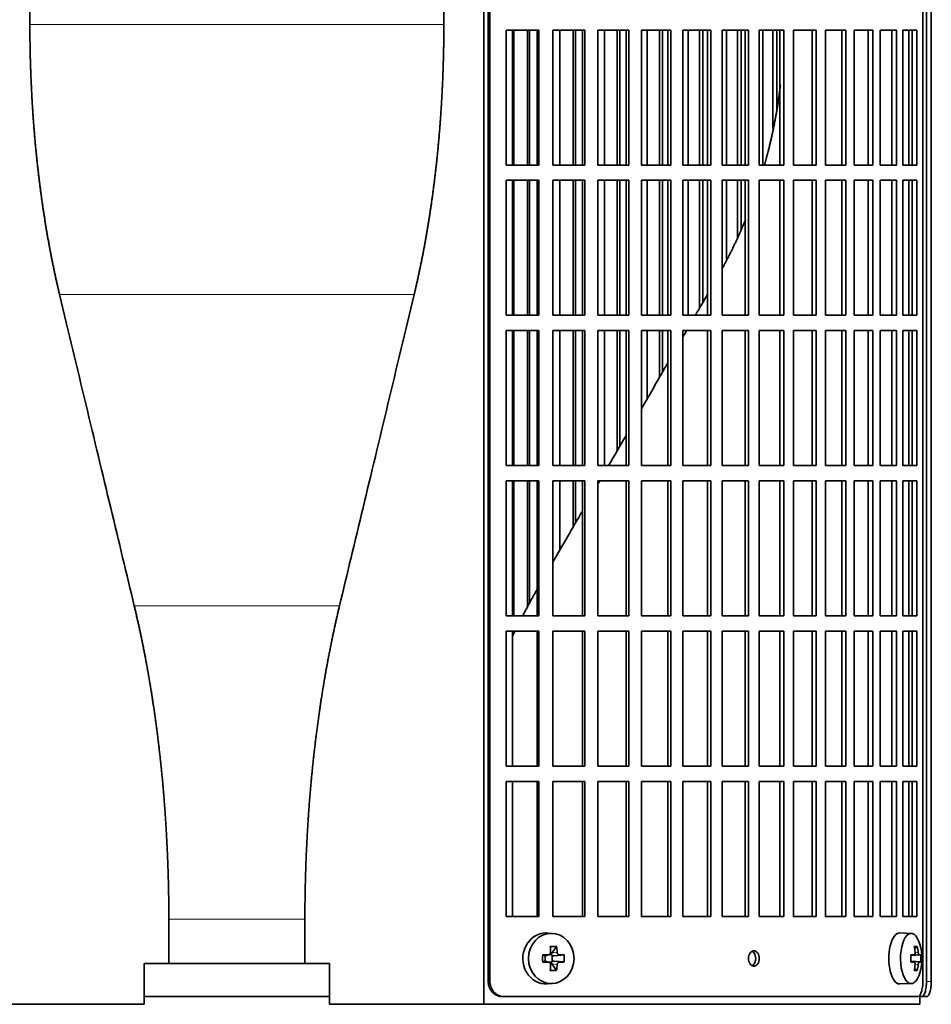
# Model space of a CAD drawing. Header units: millimetres. Extents: x 441 to 1325, y -1714 to 1591.
# Tile 15 of 29: x 548 to 727, y -214 to -21. Entities that reach past the tile are written whole.
import ezdxf

# ---------------------------------------------------------------- set-up
doc = ezdxf.new("R2010")
doc.units = ezdxf.units.MM
for name, color, linetype in [('M5X8_UNI7687', 7, 'Continuous'), ('VSI344-454_FILTR', 7, 'Continuous'), ('VSI344-454_SUPPO', 7, 'Continuous')]:
    doc.layers.add(name, color=color, linetype=linetype)

# ---------------------------------------------------------------- blocks, each defined once
blk = doc.blocks.new('SE')
at = {"layer": 'M5X8_UNI7687', "color": 7, "linetype": 'Continuous', "lineweight": 35}
for p, q in [((652.94, -200.55), (651.89, -200.48)), ((723.32, -200.54), (721.05, -200.47)), ((650.98, -204.78), (651.39, -204.94)), ((651.44, -204.94), (652.19, -204.75)), ((652.16, -204.72), (652.68, -204.72)), ((653.72, -203.14), (652.81, -204.44)), ((655.21, -204.78), (653.27, -204.94)), ((723.21, -204.83), (723.88, -204.76)), ((725.18, -204.78), (723.21, -204.92)), ((724.49, -203.14), (723.98, -203.53)), ((650.98, -206.16), (651.39, -206)), ((652.19, -206.19), (651.44, -206)), ((651.49, -206.01), (651.49, -204.93)), ((652.68, -206.22), (652.19, -206.22)), ((653.72, -207.81), (652.81, -206.5)), ((652.84, -204.9), (652.84, -206.04)), ((655.21, -206.16), (653.27, -206)), ((725.18, -206.16), (723.21, -206.02)), ((723.88, -206.18), (723.21, -206.11)), ((724.49, -207.81), (723.98, -207.41)), ((651.89, -210.46), (652.94, -210.39)), ((721.05, -210.47), (723.32, -210.4))]:
    blk.add_line(p, q, dxfattribs=at)
at = {"layer": 'M5X8_UNI7687', "color": 4, "linetype": 'Continuous', "lineweight": 9}
for p, q in [((651.39, -204.94), (652.08, -204.76)), ((652.81, -204.44), (653.82, -204.26)), ((654.27, -204.76), (653.27, -204.94)), ((724.89, -204.76), (723.21, -204.92)), ((723.21, -204.83), (723.87, -204.76)), ((724.07, -204.32), (724.68, -204.26)), ((652.08, -206.18), (651.39, -206)), ((653.82, -206.68), (652.81, -206.5)), ((653.27, -206), (654.27, -206.18)), ((723.21, -206.03), (724.89, -206.18)), ((723.87, -206.18), (723.21, -206.11)), ((724.68, -206.68), (724.07, -206.62))]:
    blk.add_line(p, q, dxfattribs=at)
at = {"layer": 'M5X8_UNI7687', "color": 7, "linetype": 'Continuous', "lineweight": 35}
for centre, radius, start, end in [((715.41, -205.47), 10, 343.7273, 16.2727), ((700.34, -205.47), 49.36, 179.1963, 180.8037), ((644.63, -205.47), 10.6, 356.2556, 3.7444), ((715.78, -205.47), 9.42, 355.7871, 4.2129)]:
    blk.add_arc(centre, radius, start, end, dxfattribs=at)
for centre, major_axis, ratio, start_param, end_param in [((651.62, -205.47), (0, 5), 0.906308, 0, 3.201231), ((651.62, -205.47), (0, 5), 0.906308, 6.223547, 6.283185), ((721.03, -205.47), (0, 5), 0.422618, 0, 3.154553), ((723.29, -205.47), (0, -4.93), 0.422618, 2.175256, 6.283185), ((649, -205.63), (9.99, 0.37), 0.07899, 1.254131, 1.36869), ((649.93, -208.53), (8.86, 2.7), 0.529916, 0.974266, 1.123958), ((649.14, -205.47), (0, 10), 0.34202, -1.449667, -1.335108), ((653.27, -204.43), (-0.561, -0.512), 0.450112, 5.177855, 5.696055), ((653.07, -204.47), (-0.019, -0.502), 0.906042, 5.273044, 5.799842), ((648.86, -205.47), (0, 10), 0.5, -1.449667, -1.335108), ((649, -205.63), (9.99, 0.37), 0.07899, 0.897313, 1.011873), ((715.42, -205.63), (9.97, 0.79), 0.036834, 0.556003, 0.670562), ((718.7, -205.47), (0, -9.26), 0.488139, 1.49595, 1.645642), ((717.41, -208.53), (7.75, 5.06), 0.247104, 0.286808, 0.4365), ((715.48, -205.47), (0, 10), 0.866025, 4.833518, 4.948078), ((715.35, -205.47), (0, 10), 0.939693, 4.833518, 4.948078), ((715.42, -205.63), (9.97, 0.79), 0.036834, 0.199185, 0.313745), ((649, -205.32), (9.99, -0.37), 0.07899, -1.36869, -1.254131), ((651.39, -204.43), (-0.03, 0.507), 0.355475, 2.983295, 3.209876), ((651.39, -206.51), (-0.03, -0.507), 0.355475, 3.073309, 3.29989), ((649.14, -205.47), (0, -10), 0.34202, 1.335108, 1.449667), ((653.07, -206.47), (-0.019, 0.502), 0.906042, 0.483343, 1.010141), ((653.27, -206.51), (-0.561, 0.512), 0.450112, 0.58713, 1.105331), ((653.27, -204.43), (-0.85, -0.111), 0.58208, 0.96918, 1.487381), ((653.27, -206.51), (-0.85, 0.111), 0.58208, 4.795805, 5.314006), ((648.86, -205.47), (0, -10), 0.5, 1.335108, 1.449667), ((649, -205.32), (9.99, -0.37), 0.07899, -1.011873, -0.897313), ((715.42, -205.32), (9.97, -0.79), 0.036834, -0.670562, -0.556003), ((715.48, -205.47), (0, -10), 0.866025, 1.335108, 1.449667), ((715.35, -205.47), (0, -10), 0.939693, 1.335108, 1.449667), ((715.42, -205.32), (9.97, -0.79), 0.036834, -0.313745, -0.199185), ((649.93, -202.41), (8.86, -2.7), 0.529916, -1.123958, -0.974266), ((723.29, -205.47), (0, -4.93), 0.422618, 0, 0.966337), ((717.41, -202.41), (7.75, -5.06), 0.247104, -0.4365, -0.286808)]:
    blk.add_ellipse(centre, major_axis=major_axis, ratio=ratio, start_param=start_param, end_param=end_param, dxfattribs=at)
blk.add_ellipse((652.67, -205.47), major_axis=(0, -4.93), ratio=0.906308, dxfattribs=at)
for points in [[(652.08, -204.76), (652.1, -204.76), (652.13, -204.76), (652.18, -204.75), (652.22, -204.74), (652.26, -204.72), (652.3, -204.7), (652.34, -204.68), (652.38, -204.65), (652.41, -204.61), (652.44, -204.58), (652.47, -204.54), (652.49, -204.49), (652.51, -204.45), (652.52, -204.41), (652.53, -204.36), (652.54, -204.31), (652.54, -204.28), (652.54, -204.26)], [(653.82, -204.26), (653.82, -204.28), (653.83, -204.31), (653.84, -204.36), (653.85, -204.41), (653.87, -204.45), (653.89, -204.49), (653.91, -204.54), (653.94, -204.58), (653.97, -204.61), (654, -204.65), (654.04, -204.68), (654.07, -204.7), (654.11, -204.72), (654.15, -204.74), (654.19, -204.75), (654.23, -204.76), (654.26, -204.76), (654.27, -204.76)], [(723.87, -204.76), (723.88, -204.76), (723.9, -204.76), (723.92, -204.75), (723.94, -204.74), (723.97, -204.72), (723.99, -204.7), (724.01, -204.68), (724.02, -204.65), (724.04, -204.61), (724.05, -204.58), (724.07, -204.54), (724.07, -204.49), (724.08, -204.45), (724.08, -204.41), (724.09, -204.36), (724.08, -204.31), (724.08, -204.28), (724.08, -204.26)], [(724.68, -204.26), (724.68, -204.28), (724.69, -204.31), (724.69, -204.36), (724.7, -204.41), (724.71, -204.45), (724.72, -204.49), (724.74, -204.54), (724.75, -204.58), (724.76, -204.61), (724.78, -204.65), (724.8, -204.68), (724.81, -204.7), (724.83, -204.72), (724.84, -204.74), (724.86, -204.75), (724.87, -204.76), (724.88, -204.76), (724.89, -204.76)], [(652.54, -206.68), (652.54, -206.66), (652.54, -206.63), (652.53, -206.58), (652.52, -206.53), (652.51, -206.49), (652.49, -206.45), (652.47, -206.41), (652.44, -206.37), (652.41, -206.33), (652.38, -206.29), (652.34, -206.26), (652.3, -206.24), (652.26, -206.22), (652.22, -206.2), (652.18, -206.19), (652.13, -206.18), (652.1, -206.18), (652.08, -206.18)], [(654.27, -206.18), (654.26, -206.18), (654.23, -206.18), (654.19, -206.19), (654.15, -206.2), (654.11, -206.22), (654.07, -206.24), (654.04, -206.26), (654, -206.29), (653.97, -206.33), (653.94, -206.37), (653.91, -206.41), (653.89, -206.45), (653.87, -206.49), (653.85, -206.53), (653.84, -206.58), (653.83, -206.63), (653.82, -206.66), (653.82, -206.68)], [(724.08, -206.68), (724.08, -206.66), (724.08, -206.63), (724.09, -206.58), (724.08, -206.53), (724.08, -206.49), (724.07, -206.45), (724.07, -206.41), (724.05, -206.37), (724.04, -206.33), (724.02, -206.29), (724.01, -206.26), (723.99, -206.24), (723.97, -206.22), (723.94, -206.2), (723.92, -206.19), (723.9, -206.18), (723.88, -206.18), (723.87, -206.18)], [(724.89, -206.18), (724.88, -206.18), (724.87, -206.18), (724.86, -206.19), (724.84, -206.2), (724.83, -206.22), (724.81, -206.24), (724.8, -206.26), (724.78, -206.29), (724.76, -206.33), (724.75, -206.37), (724.74, -206.41), (724.72, -206.45), (724.71, -206.49), (724.7, -206.53), (724.69, -206.58), (724.69, -206.63), (724.68, -206.66), (724.68, -206.68)]]:
    blk.add_open_spline(points, degree=3, dxfattribs=at)
at = {"layer": 'VSI344-454_FILTR', "color": 7, "linetype": 'Continuous', "lineweight": 35}
for p, q in [((640.29, -209.97), (640.29, 63.03)), ((640.64, -209.97), (640.64, 63.03)), ((725.6, -209.97), (725.6, 63.03)), ((726.3, -209.97), (726.3, 59.03)), ((727.25, -209.97), (727.25, 59.03)), ((643.79, -49.72), (643.79, -23.22)), ((643.79, -23.22), (650.26, -23.22)), ((645.31, -49.72), (645.31, -23.22)), ((647.99, -49.72), (647.99, -23.22)), ((648.41, -49.72), (648.41, -23.22)), ((649.87, -49.72), (649.87, -23.22)), ((650.26, -49.72), (650.26, -23.22)), ((652.96, -49.72), (652.96, -23.22)), ((652.96, -23.22), (659.23, -23.22)), ((654.36, -49.72), (654.36, -23.22)), ((656.96, -49.72), (656.96, -23.22)), ((657.44, -49.72), (657.44, -23.22)), ((658.78, -49.72), (658.78, -23.22)), ((659.23, -49.72), (659.23, -23.22)), ((661.84, -49.72), (661.84, -23.22)), ((661.84, -23.22), (667.87, -23.22)), ((663.11, -49.72), (663.11, -23.22)), ((665.61, -49.72), (665.61, -23.22)), ((666.15, -49.72), (666.15, -23.22)), ((667.35, -49.72), (667.35, -23.22)), ((667.87, -49.72), (667.87, -23.22)), ((670.37, -49.72), (670.37, -23.22)), ((670.37, -23.22), (676.13, -23.22)), ((671.51, -49.72), (671.51, -23.22)), ((673.89, -49.72), (673.89, -23.22)), ((674.5, -49.72), (674.5, -23.22)), ((675.56, -49.72), (675.56, -23.22)), ((676.13, -49.72), (676.13, -23.22)), ((678.52, -49.72), (678.52, -23.22)), ((678.52, -23.22), (683.98, -23.22)), ((679.51, -49.72), (679.51, -23.22)), ((681.78, -49.72), (681.78, -23.22)), ((682.43, -49.72), (682.43, -23.22)), ((683.35, -49.72), (683.35, -23.22)), ((683.98, -49.72), (683.98, -23.22)), ((686.24, -49.72), (686.24, -23.22)), ((686.24, -23.22), (691.38, -23.22)), ((687.08, -49.72), (687.08, -23.22)), ((689.21, -49.72), (689.21, -23.22)), ((689.92, -49.72), (689.92, -23.22)), ((690.7, -49.72), (690.7, -23.22)), ((691.38, -49.72), (691.38, -23.22)), ((693.49, -23.22), (698.29, -23.22)), ((693.49, -49.72), (693.49, -23.22)), ((694.19, -49.72), (694.19, -23.22)), ((696.18, -42.56), (696.18, -23.22)), ((696.93, -38.79), (696.93, -23.22)), ((697.55, -49.72), (697.55, -23.22)), ((698.29, -49.72), (698.29, -23.22)), ((700.24, -23.22), (704.67, -23.22)), ((700.24, -49.72), (700.24, -23.22)), ((703.89, -49.72), (703.89, -23.22)), ((704.67, -49.72), (704.67, -23.22)), ((706.47, -23.22), (710.5, -23.22)), ((706.47, -49.72), (706.47, -23.22)), ((709.68, -49.72), (709.68, -23.22)), ((710.5, -49.72), (710.5, -23.22)), ((712.13, -23.22), (715.75, -23.22)), ((712.13, -49.72), (712.13, -23.22)), ((714.89, -49.72), (714.89, -23.22)), ((715.75, -49.72), (715.75, -23.22)), ((717.19, -23.22), (720.39, -23.22)), ((717.19, -49.72), (717.19, -23.22)), ((719.5, -49.72), (719.5, -23.22)), ((720.39, -49.72), (720.39, -23.22)), ((721.65, -23.22), (724.4, -23.22)), ((721.65, -49.72), (721.65, -23.22)), ((723.48, -49.72), (723.48, -23.22)), ((724.4, -49.72), (724.4, -23.22)), ((643.79, -49.72), (650.26, -49.72)), ((652.96, -49.72), (659.23, -49.72)), ((661.84, -49.72), (667.87, -49.72)), ((670.37, -49.72), (676.13, -49.72)), ((678.52, -49.72), (683.98, -49.72)), ((686.24, -49.72), (691.38, -49.72)), ((693.49, -49.72), (698.29, -49.72)), ((700.24, -49.72), (704.67, -49.72)), ((706.47, -49.72), (710.5, -49.72)), ((712.13, -49.72), (715.75, -49.72)), ((717.19, -49.72), (720.39, -49.72)), ((721.65, -49.72), (724.4, -49.72)), ((643.79, -79.22), (643.79, -52.72)), ((643.79, -52.72), (650.26, -52.72)), ((645.31, -79.22), (645.31, -52.72)), ((647.99, -79.22), (647.99, -52.72)), ((648.41, -79.22), (648.41, -52.72)), ((649.87, -79.22), (649.87, -52.72)), ((650.26, -79.22), (650.26, -52.72)), ((652.96, -79.22), (652.96, -52.72)), ((652.96, -52.72), (659.23, -52.72)), ((654.36, -79.22), (654.36, -52.72)), ((656.96, -79.22), (656.96, -52.72)), ((657.44, -79.22), (657.44, -52.72)), ((658.78, -79.22), (658.78, -52.72)), ((659.23, -79.22), (659.23, -52.72)), ((661.84, -79.22), (661.84, -52.72)), ((661.84, -52.72), (667.87, -52.72)), ((663.11, -79.22), (663.11, -52.72)), ((665.61, -79.22), (665.61, -52.72)), ((666.15, -79.22), (666.15, -52.72)), ((667.35, -79.22), (667.35, -52.72)), ((667.87, -79.22), (667.87, -52.72)), ((670.37, -79.22), (670.37, -52.72)), ((670.37, -52.72), (676.13, -52.72)), ((671.51, -79.22), (671.51, -52.72)), ((673.89, -79.22), (673.89, -52.72)), ((674.5, -79.22), (674.5, -52.72)), ((675.56, -79.22), (675.56, -52.72)), ((676.13, -79.22), (676.13, -52.72)), ((678.52, -79.22), (678.52, -52.72)), ((678.52, -52.72), (683.98, -52.72)), ((679.51, -79.22), (679.51, -52.72)), ((681.78, -77.8), (681.78, -52.72)), ((682.43, -76.67), (682.43, -52.72)), ((683.35, -79.22), (683.35, -52.72)), ((683.98, -79.22), (683.98, -52.72)), ((686.24, -79.22), (686.24, -52.72)), ((686.24, -52.72), (691.38, -52.72)), ((687.08, -68.23), (687.08, -52.72)), ((689.21, -64.06), (689.21, -52.72)), ((689.92, -62.34), (689.92, -52.72)), ((690.7, -79.22), (690.7, -52.72)), ((691.38, -79.22), (691.38, -52.72)), ((693.49, -52.72), (698.29, -52.72)), ((693.49, -79.22), (693.49, -52.72)), ((697.55, -79.22), (697.55, -52.72)), ((698.29, -79.22), (698.29, -52.72)), ((700.24, -52.72), (704.67, -52.72)), ((700.24, -79.22), (700.24, -52.72)), ((703.89, -79.22), (703.89, -52.72)), ((704.67, -79.22), (704.67, -52.72)), ((706.47, -52.72), (710.5, -52.72)), ((706.47, -79.22), (706.47, -52.72)), ((709.68, -79.22), (709.68, -52.72)), ((710.5, -79.22), (710.5, -52.72)), ((712.13, -52.72), (715.75, -52.72)), ((712.13, -79.22), (712.13, -52.72)), ((714.89, -79.22), (714.89, -52.72)), ((715.75, -79.22), (715.75, -52.72)), ((717.19, -52.72), (720.39, -52.72)), ((717.19, -79.22), (717.19, -52.72)), ((719.5, -79.22), (719.5, -52.72)), ((720.39, -79.22), (720.39, -52.72)), ((721.65, -52.72), (724.4, -52.72)), ((721.65, -79.22), (721.65, -52.72)), ((723.48, -79.22), (723.48, -52.72)), ((724.4, -79.22), (724.4, -52.72)), ((643.79, -79.22), (650.26, -79.22)), ((652.96, -79.22), (659.23, -79.22)), ((661.84, -79.22), (667.87, -79.22)), ((670.37, -79.22), (676.13, -79.22)), ((678.52, -79.22), (683.98, -79.22)), ((686.24, -79.22), (691.38, -79.22)), ((693.49, -79.22), (698.29, -79.22)), ((700.24, -79.22), (704.67, -79.22)), ((706.47, -79.22), (710.5, -79.22)), ((712.13, -79.22), (715.75, -79.22)), ((717.19, -79.22), (720.39, -79.22)), ((721.65, -79.22), (724.4, -79.22)), ((643.79, -108.72), (643.79, -82.22)), ((643.79, -82.22), (650.26, -82.22)), ((645.31, -108.72), (645.31, -82.22)), ((647.99, -108.72), (647.99, -82.22)), ((648.41, -108.72), (648.41, -82.22)), ((649.87, -108.72), (649.87, -82.22)), ((650.26, -108.72), (650.26, -82.22)), ((652.96, -108.72), (652.96, -82.22)), ((652.96, -82.22), (659.23, -82.22)), ((654.36, -108.72), (654.36, -82.22)), ((656.96, -108.72), (656.96, -82.22)), ((657.44, -108.72), (657.44, -82.22)), ((658.78, -108.72), (658.78, -82.22)), ((659.23, -108.72), (659.23, -82.22)), ((661.84, -108.72), (661.84, -82.22)), ((661.84, -82.22), (667.87, -82.22)), ((663.11, -108.72), (663.11, -82.22)), ((665.61, -105.81), (665.61, -82.22)), ((666.15, -104.86), (666.15, -82.22)), ((667.35, -108.72), (667.35, -82.22)), ((667.87, -108.72), (667.87, -82.22)), ((670.37, -108.72), (670.37, -82.22)), ((670.37, -82.22), (676.13, -82.22)), ((671.51, -95.59), (671.51, -82.22)), ((673.89, -91.46), (673.89, -82.22)), ((674.5, -90.41), (674.5, -82.22)), ((675.56, -108.72), (675.56, -82.22)), ((676.13, -108.72), (676.13, -82.22)), ((678.52, -108.72), (678.52, -82.22)), ((678.52, -82.22), (683.98, -82.22)), ((683.35, -108.72), (683.35, -82.22)), ((683.98, -108.72), (683.98, -82.22)), ((686.24, -108.72), (686.24, -82.22)), ((686.24, -82.22), (691.38, -82.22)), ((690.7, -108.72), (690.7, -82.22)), ((691.38, -108.72), (691.38, -82.22)), ((693.49, -82.22), (698.29, -82.22)), ((693.49, -108.72), (693.49, -82.22)), ((697.55, -108.72), (697.55, -82.22)), ((698.29, -108.72), (698.29, -82.22)), ((700.24, -82.22), (704.67, -82.22)), ((700.24, -108.72), (700.24, -82.22)), ((703.89, -108.72), (703.89, -82.22)), ((704.67, -108.72), (704.67, -82.22)), ((706.47, -82.22), (710.5, -82.22)), ((706.47, -108.72), (706.47, -82.22)), ((709.68, -108.72), (709.68, -82.22)), ((710.5, -108.72), (710.5, -82.22)), ((712.13, -82.22), (715.75, -82.22)), ((712.13, -108.72), (712.13, -82.22)), ((714.89, -108.72), (714.89, -82.22)), ((715.75, -108.72), (715.75, -82.22)), ((717.19, -82.22), (720.39, -82.22)), ((717.19, -108.72), (717.19, -82.22)), ((719.5, -108.72), (719.5, -82.22)), ((720.39, -108.72), (720.39, -82.22)), ((721.65, -82.22), (724.4, -82.22)), ((721.65, -108.72), (721.65, -82.22)), ((723.48, -108.72), (723.48, -82.22)), ((724.4, -108.72), (724.4, -82.22)), ((643.79, -108.72), (650.26, -108.72)), ((652.96, -108.72), (659.23, -108.72)), ((661.84, -108.72), (667.87, -108.72)), ((670.37, -108.72), (676.13, -108.72)), ((678.52, -108.72), (683.98, -108.72)), ((686.24, -108.72), (691.38, -108.72)), ((693.49, -108.72), (698.29, -108.72)), ((700.24, -108.72), (704.67, -108.72)), ((706.47, -108.72), (710.5, -108.72)), ((712.13, -108.72), (715.75, -108.72)), ((717.19, -108.72), (720.39, -108.72)), ((721.65, -108.72), (724.4, -108.72)), ((643.79, -138.22), (643.79, -111.72)), ((643.79, -111.72), (650.26, -111.72)), ((645.31, -138.22), (645.31, -111.72)), ((647.99, -136.69), (647.99, -111.72)), ((648.41, -135.88), (648.41, -111.72)), ((649.87, -138.22), (649.87, -111.72)), ((650.26, -138.22), (650.26, -111.72)), ((652.96, -138.22), (652.96, -111.72)), ((652.96, -111.72), (659.23, -111.72)), ((654.36, -125.29), (654.36, -111.72)), ((656.96, -120.79), (656.96, -111.72)), ((657.44, -119.95), (657.44, -111.72)), ((658.78, -138.22), (658.78, -111.72)), ((659.23, -138.22), (659.23, -111.72)), ((661.84, -138.22), (661.84, -111.72)), ((661.84, -111.72), (667.87, -111.72)), ((667.35, -138.22), (667.35, -111.72)), ((667.87, -138.22), (667.87, -111.72)), ((670.37, -138.22), (670.37, -111.72)), ((670.37, -111.72), (676.13, -111.72)), ((675.56, -138.22), (675.56, -111.72)), ((676.13, -138.22), (676.13, -111.72)), ((678.52, -138.22), (678.52, -111.72)), ((678.52, -111.72), (683.98, -111.72)), ((683.35, -138.22), (683.35, -111.72)), ((683.98, -138.22), (683.98, -111.72)), ((686.24, -138.22), (686.24, -111.72)), ((686.24, -111.72), (691.38, -111.72)), ((690.7, -138.22), (690.7, -111.72)), ((691.38, -138.22), (691.38, -111.72)), ((693.49, -111.72), (698.29, -111.72)), ((693.49, -138.22), (693.49, -111.72)), ((697.55, -138.22), (697.55, -111.72)), ((698.29, -138.22), (698.29, -111.72)), ((700.24, -111.72), (704.67, -111.72)), ((700.24, -138.22), (700.24, -111.72)), ((703.89, -138.22), (703.89, -111.72)), ((704.67, -138.22), (704.67, -111.72)), ((706.47, -111.72), (710.5, -111.72)), ((706.47, -138.22), (706.47, -111.72)), ((709.68, -138.22), (709.68, -111.72)), ((710.5, -138.22), (710.5, -111.72)), ((712.13, -111.72), (715.75, -111.72)), ((712.13, -138.22), (712.13, -111.72)), ((714.89, -138.22), (714.89, -111.72)), ((715.75, -138.22), (715.75, -111.72)), ((717.19, -111.72), (720.39, -111.72)), ((717.19, -138.22), (717.19, -111.72)), ((719.5, -138.22), (719.5, -111.72)), ((720.39, -138.22), (720.39, -111.72)), ((721.65, -111.72), (724.4, -111.72)), ((721.65, -138.22), (721.65, -111.72)), ((723.48, -138.22), (723.48, -111.72)), ((724.4, -138.22), (724.4, -111.72)), ((643.79, -138.22), (650.26, -138.22)), ((652.96, -138.22), (659.23, -138.22)), ((661.84, -138.22), (667.87, -138.22)), ((670.37, -138.22), (676.13, -138.22)), ((678.52, -138.22), (683.98, -138.22)), ((686.24, -138.22), (691.38, -138.22)), ((693.49, -138.22), (698.29, -138.22)), ((700.24, -138.22), (704.67, -138.22)), ((706.47, -138.22), (710.5, -138.22)), ((712.13, -138.22), (715.75, -138.22)), ((717.19, -138.22), (720.39, -138.22)), ((721.65, -138.22), (724.4, -138.22)), ((643.79, -167.72), (643.79, -141.22)), ((643.79, -141.22), (650.26, -141.22)), ((649.87, -167.72), (649.87, -141.22)), ((650.26, -167.72), (650.26, -141.22)), ((652.96, -167.72), (652.96, -141.22)), ((652.96, -141.22), (659.23, -141.22)), ((658.78, -167.72), (658.78, -141.22)), ((659.23, -167.72), (659.23, -141.22)), ((661.84, -167.72), (661.84, -141.22)), ((661.84, -141.22), (667.87, -141.22)), ((667.35, -167.72), (667.35, -141.22)), ((667.87, -167.72), (667.87, -141.22)), ((670.37, -167.72), (670.37, -141.22)), ((670.37, -141.22), (676.13, -141.22)), ((675.56, -167.72), (675.56, -141.22)), ((676.13, -167.72), (676.13, -141.22)), ((678.52, -167.72), (678.52, -141.22)), ((678.52, -141.22), (683.98, -141.22)), ((683.35, -167.72), (683.35, -141.22)), ((683.98, -167.72), (683.98, -141.22)), ((686.24, -167.72), (686.24, -141.22)), ((686.24, -141.22), (691.38, -141.22)), ((690.7, -167.72), (690.7, -141.22)), ((691.38, -167.72), (691.38, -141.22)), ((693.49, -141.22), (698.29, -141.22)), ((693.49, -167.72), (693.49, -141.22)), ((697.55, -167.72), (697.55, -141.22)), ((698.29, -167.72), (698.29, -141.22)), ((700.24, -141.22), (704.67, -141.22)), ((700.24, -167.72), (700.24, -141.22)), ((703.89, -167.72), (703.89, -141.22)), ((704.67, -167.72), (704.67, -141.22)), ((706.47, -141.22), (710.5, -141.22)), ((706.47, -167.72), (706.47, -141.22)), ((709.68, -167.72), (709.68, -141.22)), ((710.5, -167.72), (710.5, -141.22)), ((712.13, -141.22), (715.75, -141.22)), ((712.13, -167.72), (712.13, -141.22)), ((714.89, -167.72), (714.89, -141.22)), ((715.75, -167.72), (715.75, -141.22)), ((717.19, -141.22), (720.39, -141.22)), ((717.19, -167.72), (717.19, -141.22)), ((719.5, -167.72), (719.5, -141.22)), ((720.39, -167.72), (720.39, -141.22)), ((721.65, -141.22), (724.4, -141.22)), ((721.65, -167.72), (721.65, -141.22)), ((723.48, -167.72), (723.48, -141.22)), ((724.4, -167.72), (724.4, -141.22)), ((643.79, -167.72), (650.26, -167.72)), ((652.96, -167.72), (659.23, -167.72)), ((661.84, -167.72), (667.87, -167.72)), ((670.37, -167.72), (676.13, -167.72)), ((678.52, -167.72), (683.98, -167.72)), ((686.24, -167.72), (691.38, -167.72)), ((693.49, -167.72), (698.29, -167.72)), ((700.24, -167.72), (704.67, -167.72)), ((706.47, -167.72), (710.5, -167.72)), ((712.13, -167.72), (715.75, -167.72)), ((717.19, -167.72), (720.39, -167.72)), ((721.65, -167.72), (724.4, -167.72)), ((643.79, -197.22), (643.79, -170.72)), ((643.79, -170.72), (650.26, -170.72)), ((649.87, -197.22), (649.87, -170.72)), ((650.26, -197.22), (650.26, -170.72)), ((652.96, -197.22), (652.96, -170.72)), ((652.96, -170.72), (659.23, -170.72)), ((658.78, -197.22), (658.78, -170.72)), ((659.23, -197.22), (659.23, -170.72)), ((661.84, -197.22), (661.84, -170.72)), ((661.84, -170.72), (667.87, -170.72)), ((667.35, -197.22), (667.35, -170.72)), ((667.87, -197.22), (667.87, -170.72)), ((670.37, -197.22), (670.37, -170.72)), ((670.37, -170.72), (676.13, -170.72)), ((675.56, -197.22), (675.56, -170.72)), ((676.13, -197.22), (676.13, -170.72)), ((678.52, -197.22), (678.52, -170.72)), ((678.52, -170.72), (683.98, -170.72)), ((683.35, -197.22), (683.35, -170.72)), ((683.98, -197.22), (683.98, -170.72)), ((686.24, -197.22), (686.24, -170.72)), ((686.24, -170.72), (691.38, -170.72)), ((690.7, -197.22), (690.7, -170.72)), ((691.38, -197.22), (691.38, -170.72)), ((693.49, -170.72), (698.29, -170.72)), ((693.49, -197.22), (693.49, -170.72)), ((697.55, -197.22), (697.55, -170.72)), ((698.29, -197.22), (698.29, -170.72)), ((700.24, -170.72), (704.67, -170.72)), ((700.24, -197.22), (700.24, -170.72)), ((703.89, -197.22), (703.89, -170.72)), ((704.67, -197.22), (704.67, -170.72)), ((706.47, -170.72), (710.5, -170.72)), ((706.47, -197.22), (706.47, -170.72)), ((709.68, -197.22), (709.68, -170.72)), ((710.5, -197.22), (710.5, -170.72)), ((712.13, -170.72), (715.75, -170.72)), ((712.13, -197.22), (712.13, -170.72)), ((714.89, -197.22), (714.89, -170.72)), ((715.75, -197.22), (715.75, -170.72)), ((717.19, -170.72), (720.39, -170.72)), ((717.19, -197.22), (717.19, -170.72)), ((719.5, -197.22), (719.5, -170.72)), ((720.39, -197.22), (720.39, -170.72)), ((721.65, -170.72), (724.4, -170.72)), ((721.65, -197.22), (721.65, -170.72)), ((723.48, -197.22), (723.48, -170.72)), ((724.4, -197.22), (724.4, -170.72)), ((643.79, -197.22), (650.26, -197.22)), ((652.96, -197.22), (659.23, -197.22)), ((661.84, -197.22), (667.87, -197.22)), ((670.37, -197.22), (676.13, -197.22)), ((678.52, -197.22), (683.98, -197.22)), ((686.24, -197.22), (691.38, -197.22)), ((693.49, -197.22), (698.29, -197.22)), ((700.24, -197.22), (704.67, -197.22)), ((706.47, -197.22), (710.5, -197.22)), ((712.13, -197.22), (715.75, -197.22)), ((717.19, -197.22), (720.39, -197.22)), ((721.65, -197.22), (724.4, -197.22)), ((572.8, -212.97), (609.14, -212.97)), ((643.44, -212.97), (643.1, -212.97)), ((643.44, -212.97), (724.53, -212.97)), ((724.97, -212.97), (725.33, -212.97)), ((726.28, -212.97), (725.33, -212.97))]:
    blk.add_line(p, q, dxfattribs=at)
at = {"layer": 'VSI344-454_FILTR', "color": 4, "linetype": 'Continuous', "lineweight": 9}
for p, q in [((640.64, -209.97), (640.29, -209.97)), ((727.25, -209.97), (726.3, -209.97))]:
    blk.add_line(p, q, dxfattribs=at)
at = {"layer": 'VSI344-454_FILTR', "color": 7, "linetype": 'Continuous', "lineweight": 35}
for points, knots in [([(692.44, -206.97), (692.37, -206.97), (692.23, -206.95), (691.96, -206.83), (691.66, -206.55), (691.43, -206.05), (691.35, -205.46), (691.43, -204.88), (691.64, -204.43), (691.9, -204.16), (692.16, -204), (692.35, -203.98), (692.44, -203.97)], [0, 0, 0, 0, 0.064066, 0.126815, 0.254692, 0.378277, 0.50107, 0.625893, 0.749447, 0.833633, 0.916759, 1, 1, 1, 1]), ([(692.08, -206.89), (692.14, -206.86), (692.29, -206.76), (692.52, -206.51), (692.73, -206.06), (692.81, -205.48), (692.74, -204.9), (692.51, -204.39), (692.26, -204.15), (692.11, -204.07), (692.1, -204.06)], [0.1064378, 0.1064378, 0.1064378, 0.1064378, 0.1663652, 0.2505516, 0.3741057, 0.498929, 0.621722, 0.7453065, 0.8731842, 0.8878187, 0.8878187, 0.8878187, 0.8878187]), ([(692.44, -203.97), (692.51, -203.98), (692.65, -203.99), (692.92, -204.11), (693.21, -204.39), (693.44, -204.9), (693.52, -205.48), (693.44, -206.06), (693.23, -206.51), (692.97, -206.78), (692.72, -206.94), (692.53, -206.96), (692.44, -206.97)], [0, 0, 0, 0, 0.064066, 0.126815, 0.254692, 0.378277, 0.50107, 0.625893, 0.749447, 0.833633, 0.916759, 1, 1, 1, 1]), ([(643.1, -212.97), (643.04, -212.97), (642.94, -212.97), (642.78, -212.95), (642.63, -212.93), (642.47, -212.9), (642.32, -212.86), (642.17, -212.8), (641.9, -212.69), (641.53, -212.48), (641.1, -212.11), (640.75, -211.65), (640.53, -211.21), (640.41, -210.84), (640.34, -210.56), (640.3, -210.27), (640.29, -210.07), (640.29, -209.97)], [0, 0, 0, 0, 0.036074, 0.071827, 0.107372, 0.142823, 0.178296, 0.213907, 0.249769, 0.37568, 0.49974, 0.623937, 0.750153, 0.812742, 0.874833, 0.937047, 1, 1, 1, 1]), ([(640.64, -209.97), (640.64, -210.03), (640.64, -210.14), (640.65, -210.31), (640.68, -210.47), (640.71, -210.64), (640.75, -210.8), (640.79, -210.96), (640.9, -211.25), (641.1, -211.65), (641.45, -212.11), (641.88, -212.48), (642.28, -212.71), (642.63, -212.85), (642.9, -212.92), (643.17, -212.96), (643.35, -212.97), (643.44, -212.97)], [0, 0, 0, 0, 0.036092, 0.07186, 0.10742, 0.142884, 0.178369, 0.213992, 0.249865, 0.376032, 0.500265, 0.624304, 0.750267, 0.812832, 0.874898, 0.937082, 1, 1, 1, 1]), ([(724.53, -212.97), (724.55, -212.97), (724.59, -212.97), (724.66, -212.95), (724.72, -212.93), (724.78, -212.9), (724.83, -212.86), (724.89, -212.8), (724.99, -212.69), (725.14, -212.48), (725.3, -212.11), (725.43, -211.65), (725.51, -211.21), (725.56, -210.84), (725.58, -210.56), (725.6, -210.27), (725.6, -210.07), (725.6, -209.97)], [0, 0, 0, 0, 0.036074, 0.071827, 0.107372, 0.142823, 0.178296, 0.213907, 0.249769, 0.375679, 0.49974, 0.623937, 0.750153, 0.812742, 0.874833, 0.937047, 1, 1, 1, 1]), ([(725.33, -212.97), (725.35, -212.97), (725.39, -212.97), (725.44, -212.95), (725.5, -212.93), (725.55, -212.9), (725.61, -212.86), (725.66, -212.8), (725.75, -212.69), (725.88, -212.48), (726.03, -212.11), (726.15, -211.65), (726.22, -211.21), (726.26, -210.84), (726.29, -210.56), (726.3, -210.27), (726.3, -210.07), (726.3, -209.97)], [0, 0, 0, 0, 0.036074, 0.071835, 0.107394, 0.142867, 0.178369, 0.214016, 0.24992, 0.375515, 0.499619, 0.623903, 0.749864, 0.812553, 0.874725, 0.937001, 1, 1, 1, 1]), ([(727.25, -209.97), (727.25, -210.03), (727.25, -210.14), (727.25, -210.31), (727.24, -210.47), (727.23, -210.64), (727.22, -210.8), (727.2, -210.96), (727.16, -211.25), (727.1, -211.65), (726.98, -212.11), (726.83, -212.48), (726.69, -212.71), (726.57, -212.85), (726.48, -212.92), (726.38, -212.96), (726.32, -212.97), (726.28, -212.97)], [0, 0, 0, 0, 0.03611, 0.071905, 0.107497, 0.143003, 0.178538, 0.214218, 0.250157, 0.376062, 0.500393, 0.624478, 0.750119, 0.812755, 0.87487, 0.93708, 1, 1, 1, 1])]:
    blk.add_open_spline(points, degree=3, knots=knots, dxfattribs=at)
at = {"layer": 'VSI344-454_SUPPO', "color": 7, "linetype": 'Continuous', "lineweight": 35}
for p, q in [((639.44, -214.47), (639.44, 63.62)), ((550.35, -22.17), (550.35, -10.32)), ((631.59, -22.17), (631.59, -10.32)), ((645.04, -49.72), (645.04, -23.22)), ((722.81, -49.72), (722.81, -23.22)), ((645.04, -79.22), (645.04, -52.72)), ((722.81, -79.22), (722.81, -52.72)), ((645.04, -108.72), (645.04, -82.22)), ((722.81, -108.72), (722.81, -82.22)), ((645.04, -138.22), (645.04, -111.72)), ((722.81, -138.22), (722.81, -111.72)), ((645.04, -167.72), (645.04, -141.22)), ((722.81, -167.72), (722.81, -141.22)), ((645.04, -197.22), (645.04, -170.72)), ((722.81, -197.22), (722.81, -170.72)), ((577.62, -206.47), (577.62, -197.73)), ((604.32, -206.47), (604.32, -197.73)), ((577.62, -206.47), (572.8, -206.47)), ((572.8, -206.47), (572.8, -214.47)), ((577.62, -206.47), (604.32, -206.47)), ((604.32, -206.47), (609.14, -206.47)), ((609.14, -206.47), (609.14, -214.47)), ((542.5, -214.47), (572.8, -214.47)), ((639.44, -214.47), (609.14, -214.47)), ((639.44, -214.47), (724.97, -214.47)), ((724.97, -214.47), (724.97, -212.69))]:
    blk.add_line(p, q, dxfattribs=at)
at = {"layer": 'VSI344-454_SUPPO', "color": 4, "linetype": 'Continuous', "lineweight": 9}
for p, q in [((550.35, -22.17), (631.59, -22.17)), ((556.18, -75.16), (625.76, -75.16)), ((611.11, -136.26), (570.83, -136.26)), ((604.32, -197.73), (577.62, -197.73))]:
    blk.add_line(p, q, dxfattribs=at)
at = {"layer": 'VSI344-454_SUPPO', "color": 7, "linetype": 'Continuous', "lineweight": 35}
for points, degree, knots in [([(556.18, -75.16), (554.76, -69.23), (553.67, -62.85), (552.58, -56.45), (551.84, -49.74), (551.1, -43.02), (550.73, -36.08), (550.35, -29.17), (550.35, -22.17)], 2, [0, 0, 0, 0.25, 0.25, 0.5, 0.5, 0.75, 0.75, 1, 1, 1]), ([(631.59, -22.17), (631.59, -29.17), (631.21, -36.08), (630.84, -43.02), (630.1, -49.74), (629.36, -56.45), (628.27, -62.85), (627.18, -69.23), (625.76, -75.16)], 2, [0, 0, 0, 0.25, 0.25, 0.5, 0.5, 0.75, 0.75, 1, 1, 1]), ([(697.64, -34), (697.57, -34.63), (697.49, -35.25), (696.64, -41.77), (694.97, -48.08), (694.75, -48.91), (694.51, -49.74)], 2, [0.2260679, 0.2260679, 0.2260679, 0.25, 0.25, 0.5, 0.5, 0.5329293, 0.5329293, 0.5329293]), ([(663.93, -108.72), (665.04, -106.8), (666.18, -104.82), (667.33, -102.83), (667.35, -102.78)], 3, [0.40501308, 0.40501308, 0.40501308, 0.40501308, 0.5, 0.50245811, 0.50245811, 0.50245811, 0.50245811]), ([(577.62, -197.73), (577.62, -189.63), (577.18, -181.64), (576.75, -173.6), (575.89, -165.81), (575.03, -158.02), (573.76, -150.59), (572.49, -143.17), (570.83, -136.26)], 2, [0, 0, 0, 0.25, 0.25, 0.5, 0.5, 0.75, 0.75, 1, 1, 1]), ([(611.11, -136.26), (609.45, -143.17), (608.18, -150.59), (606.91, -158.02), (606.05, -165.81), (605.19, -173.6), (604.76, -181.64), (604.32, -189.63), (604.32, -197.73)], 2, [0, 0, 0, 0.25, 0.25, 0.5, 0.5, 0.75, 0.75, 1, 1, 1])]:
    blk.add_open_spline(points, degree=degree, knots=knots, dxfattribs=at)
for points, degree in [([(690.78, -60.5), (688.79, -65.34), (686.3, -69.9)], 2), ([(570.83, -136.26), (569.33, -130.02), (566.25, -117.17), (561.36, -96.8), (557.94, -82.5), (556.18, -75.16)], 3), ([(611.11, -136.26), (612.61, -130.02), (615.69, -117.17), (620.58, -96.8), (624, -82.5), (625.76, -75.16)], 3), ([(680.96, -79.22), (681.75, -77.84), (682.55, -76.45), (683.35, -75.07)], 3), ([(678.52, -83.45), (678.75, -83.04), (678.99, -82.63), (679.22, -82.22)], 3), ([(670.37, -97.55), (672.1, -94.57), (673.82, -91.57), (675.56, -88.57)], 3), ([(661.84, -112.33), (661.96, -112.13), (662.08, -111.92), (662.19, -111.72)], 3), ([(652.96, -127.71), (654.89, -124.37), (656.83, -121.01), (658.78, -117.64)], 3), ([(649.86, -133.08), (648.42, -135.59), (647.09, -138.16)], 2), ([(649.86, -133.08), (649.86, -133.08), (649.87, -133.07), (649.87, -133.07)], 3), ([(645.57, -141.18), (645.29, -141.77), (645.01, -142.35)], 2)]:
    blk.add_open_spline(points, degree=degree, dxfattribs=at)

msp = doc.modelspace()

# ---------------------------------------------------------------- block references
msp.add_blockref('SE', (0, 0))

doc.saveas('drawing.dxf')
